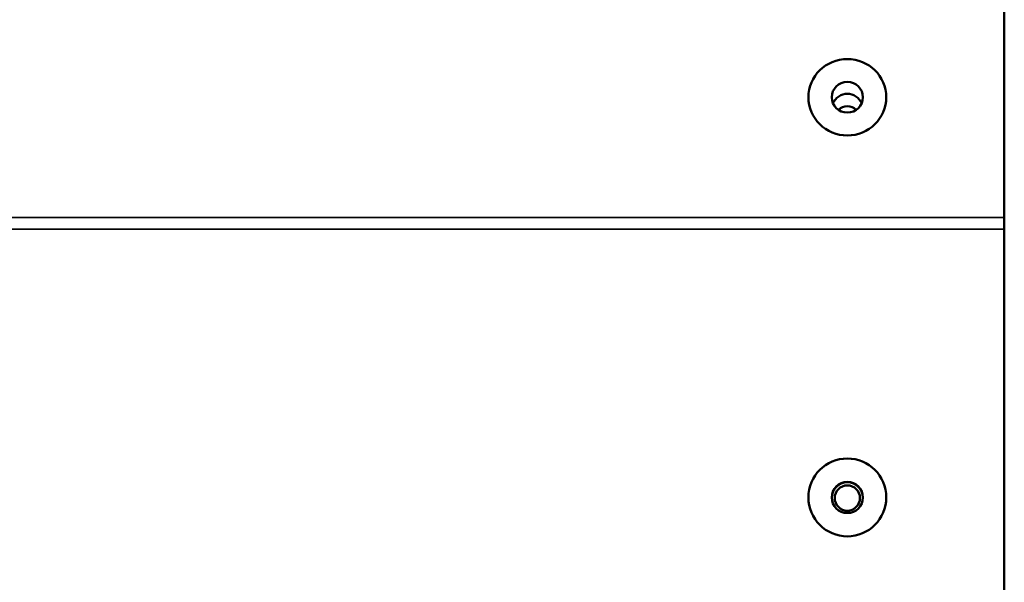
# Model space of a CAD drawing. Header units: inches. Extents: x 3.3 to 44.7, y 1.4 to 39.2.
# Tile 68 of 85: x 40.4 to 43.5, y 19.7 to 21.5. Entities that reach past the tile are written whole.
import ezdxf

# ---------------------------------------------------------------- set-up
doc = ezdxf.new("R2010")
doc.units = ezdxf.units.IN
doc.header["$MEASUREMENT"] = 0
doc.layers.add('Visible (ANSI)', color=7, linetype='Continuous', lineweight=50)
doc.layers.add('Visible Narrow (ANSI)', color=7, linetype='Continuous', lineweight=35)

msp = doc.modelspace()

# ---------------------------------------------------------------- linework, layer by layer
at = {"layer": 'Visible (ANSI)'}
for p, q in [((43.5445, 23.1433), (43.5445, 20.8865)), ((43.5445, 20.8489), (43.5445, 20.8865)), ((43.5445, 20.8489), (43.5445, 19.1284))]:
    msp.add_line(p, q, dxfattribs=at)
for centre, major_axis, ratio in [((43.0407, 21.2725), (0.125, 0), 0.981793), ((43.0407, 21.2725), (-0.125, 0), 0.981793), ((43.0407, 21.2725), (-0.05, 0), 0.981793), ((43.0407, 19.9876), (0.125, 0), 0.999985), ((43.0407, 19.9876), (-0.125, 0), 0.999985), ((43.0407, 19.9876), (-0.05, 0), 0.999985), ((43.0407, 19.9856), (0.0406, 0), 0.999985)]:
    msp.add_ellipse(centre, major_axis=major_axis, ratio=ratio, dxfattribs=at)
for centre, major_axis, ratio, start_param, end_param in [((43.0407, 21.2345), (-0.05, 0), 0.981793, 3.538914, 5.885864), ((43.0407, 21.2037), (-0.0406, 0), 0.981793, 3.936961, 5.487817), ((43.0407, 19.9865), (0.05, 0), 0.999985, 0.010821, 3.130771)]:
    msp.add_ellipse(centre, major_axis=major_axis, ratio=ratio, start_param=start_param, end_param=end_param, dxfattribs=at)
at = {"layer": 'Visible Narrow (ANSI)'}
for p, q in [((21.1245, 20.8865), (43.5445, 20.8865)), ((21.1245, 20.8489), (43.5445, 20.8489))]:
    msp.add_line(p, q, dxfattribs=at)
msp.add_open_spline([(43.0407, 19.9376), (43.0407, 19.9399), (43.0407, 19.9424), (43.0407, 19.945)], degree=3, dxfattribs=at)

doc.saveas('drawing.dxf')
